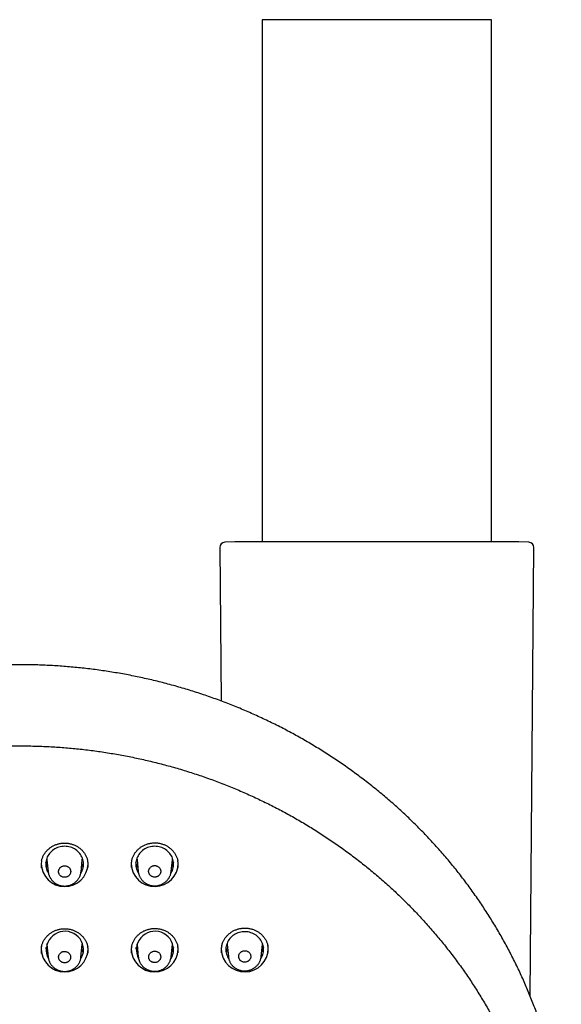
# Model space of a CAD drawing. Header units: millimetres. Extents: x 8 to 1091, y 12 to 2370.
# Tile 73 of 88: x 451 to 503, y 2276 to 2370. Entities that reach past the tile are written whole.
import ezdxf

# ---------------------------------------------------------------- set-up
doc = ezdxf.new("R2010")
doc.units = ezdxf.units.MM

msp = doc.modelspace()

# ---------------------------------------------------------------- linework, layer by layer
at = {"color": 7, "linetype": 'Continuous', "lineweight": 30}
for p, q in [((474.241, 2370.096), (474.241, 2320.265)), ((496.141, 2370.096), (474.241, 2370.096)), ((496.141, 2320.265), (496.141, 2370.096)), ((471.628, 2320.264), (470.676, 2320.23)), ((498.736, 2320.265), (471.646, 2320.265)), ((499.706, 2320.23), (498.754, 2320.264)), ((470.194, 2319.726), (470.322, 2305.079)), ((499.814, 2276.946), (500.188, 2319.726)), ((453.692, 2289.887), (453.686, 2289.947)), ((453.688, 2289.915), (453.804, 2288.789)), ((456.944, 2288.792), (457.059, 2289.915)), ((462.292, 2289.887), (462.286, 2289.947)), ((462.288, 2289.915), (462.402, 2288.807)), ((465.546, 2288.815), (465.659, 2289.915)), ((453.805, 2288.782), (453.805, 2288.789)), ((462.404, 2288.8), (462.403, 2288.807)), ((453.681, 2281.952), (453.685, 2281.867)), ((453.692, 2281.805), (453.686, 2281.866)), ((453.688, 2281.833), (453.812, 2280.628)), ((456.936, 2280.631), (457.059, 2281.833)), ((462.281, 2281.952), (462.285, 2281.867)), ((462.292, 2281.805), (462.286, 2281.866)), ((462.288, 2281.833), (462.41, 2280.645)), ((465.538, 2280.653), (465.659, 2281.833)), ((470.881, 2281.952), (470.885, 2281.867)), ((470.892, 2281.805), (470.886, 2281.866)), ((470.888, 2281.833), (471.006, 2280.683)), ((474.142, 2280.696), (474.259, 2281.833))]:
    msp.add_line(p, q, dxfattribs=at)
at = {"color": 7, "linetype": 'Continuous', "lineweight": 30, "flags": 128}
for points in [[(456.922, 2288.649), (456.94, 2288.679), (457.005, 2288.795), (457.059, 2288.916), (457.104, 2289.04), (457.138, 2289.167), (457.162, 2289.296), (457.174, 2289.427), (457.177, 2289.558), (457.168, 2289.688), (457.149, 2289.818), (457.119, 2289.946), (457.078, 2290.072), (457.027, 2290.194), (456.967, 2290.312), (456.897, 2290.425), (456.818, 2290.533), (456.73, 2290.635), (456.634, 2290.73), (456.53, 2290.818), (456.42, 2290.898), (456.303, 2290.97), (456.181, 2291.033), (456.054, 2291.087), (455.923, 2291.132), (455.788, 2291.167), (455.652, 2291.192), (455.513, 2291.207), (455.374, 2291.212), (455.234, 2291.207), (455.096, 2291.192), (454.959, 2291.167), (454.824, 2291.132), (454.693, 2291.087), (454.566, 2291.033), (454.444, 2290.97), (454.327, 2290.898), (454.217, 2290.818), (454.113, 2290.73), (454.017, 2290.635), (453.93, 2290.533), (453.85, 2290.425), (453.78, 2290.312), (453.72, 2290.194), (453.669, 2290.072), (453.629, 2289.946), (453.599, 2289.818), (453.579, 2289.688), (453.571, 2289.558), (453.573, 2289.427), (453.586, 2289.296), (453.609, 2289.167), (453.643, 2289.04), (453.688, 2288.916), (453.742, 2288.795), (453.807, 2288.679), (453.821, 2288.656)], [(465.52, 2288.646), (465.54, 2288.679), (465.605, 2288.795), (465.659, 2288.916), (465.704, 2289.04), (465.738, 2289.167), (465.762, 2289.296), (465.774, 2289.427), (465.777, 2289.558), (465.768, 2289.688), (465.749, 2289.818), (465.719, 2289.946), (465.678, 2290.072), (465.627, 2290.194), (465.567, 2290.312), (465.497, 2290.425), (465.418, 2290.533), (465.33, 2290.635), (465.234, 2290.73), (465.13, 2290.818), (465.02, 2290.898), (464.903, 2290.97), (464.781, 2291.033), (464.654, 2291.087), (464.523, 2291.132), (464.388, 2291.167), (464.252, 2291.192), (464.113, 2291.207), (463.974, 2291.212), (463.834, 2291.207), (463.696, 2291.192), (463.559, 2291.167), (463.424, 2291.132), (463.293, 2291.087), (463.166, 2291.033), (463.044, 2290.97), (462.927, 2290.898), (462.817, 2290.818), (462.713, 2290.73), (462.617, 2290.635), (462.53, 2290.533), (462.45, 2290.425), (462.38, 2290.312), (462.32, 2290.194), (462.269, 2290.072), (462.229, 2289.946), (462.199, 2289.818), (462.179, 2289.688), (462.171, 2289.558), (462.173, 2289.427), (462.186, 2289.296), (462.209, 2289.167), (462.243, 2289.04), (462.288, 2288.916), (462.342, 2288.795), (462.407, 2288.679), (462.424, 2288.651)], [(453.681, 2290.094), (453.68, 2290.067), (453.685, 2289.948)], [(457.06, 2289.926), (457.061, 2289.939), (457.067, 2290.067)], [(462.281, 2290.094), (462.28, 2290.067), (462.285, 2289.948)], [(465.66, 2289.926), (465.661, 2289.939), (465.667, 2290.067)], [(474.377, 2281.368), (474.372, 2281.499), (474.355, 2281.63), (474.328, 2281.759), (474.291, 2281.885), (474.243, 2282.009), (474.185, 2282.129), (474.118, 2282.244), (474.041, 2282.353), (473.955, 2282.457), (473.861, 2282.555), (473.759, 2282.645), (473.651, 2282.727), (473.535, 2282.802), (473.414, 2282.867), (473.288, 2282.924), (473.157, 2282.971), (473.023, 2283.009), (472.887, 2283.037), (472.748, 2283.055), (472.609, 2283.062), (472.469, 2283.06), (472.33, 2283.047), (472.192, 2283.024), (472.056, 2282.992), (471.924, 2282.949), (471.796, 2282.897), (471.672, 2282.836), (471.554, 2282.766), (471.441, 2282.687), (471.336, 2282.601), (471.238, 2282.507), (471.148, 2282.406), (471.067, 2282.299), (470.995, 2282.187), (470.932, 2282.069), (470.879, 2281.948), (470.836, 2281.822), (470.804, 2281.695), (470.782, 2281.565), (470.771, 2281.434), (470.771, 2281.302), (470.782, 2281.171), (470.804, 2281.041), (470.836, 2280.914), (470.879, 2280.788), (470.932, 2280.667), (470.995, 2280.549), (471.046, 2280.468)], [(457.06, 2281.845), (457.061, 2281.858), (457.066, 2281.952)], [(465.66, 2281.845), (465.661, 2281.858), (465.666, 2281.952)], [(474.26, 2281.845), (474.261, 2281.858), (474.266, 2281.952)]]:
    msp.add_lwpolyline(points, dxfattribs=at)
at = {"color": 7, "linetype": 'Continuous', "lineweight": 30}
for centre, radius, start, end in [((470.694, 2319.731), 0.5, 92.04541, 180.5), ((471.646, 2319.765), 0.5, 90, 92.04541), ((498.736, 2319.765), 0.5, 87.95459, 90), ((499.688, 2319.731), 0.5, 359.5, 87.95459), ((455.374, 2289.626), 2.248, 181.92718, 357.25135), ((463.972, 2289.622), 2.246, 181.82706, 359.91658), ((455.399, 2281.33), 1.779, 1.21756, 208.18392), ((463.999, 2281.331), 1.778, 1.20504, 208.46952), ((455.374, 2281.476), 2.248, 181.9192, 357.2516), ((455.556, 2281.372), 1.622, 327.01784, 359.85602), ((463.974, 2281.476), 2.248, 181.91222, 357.25183), ((464.155, 2281.372), 1.622, 326.83017, 359.85477), ((472.572, 2281.472), 2.246, 181.79018, 359.91776), ((472.754, 2281.372), 1.623, 325.97643, 359.84903)]:
    msp.add_arc(centre, radius, start, end, dxfattribs=at)
for points, knots in [([(502.802, 2265.779), (502.797, 2265.816), (502.762, 2266.075), (502.69, 2266.553), (502.583, 2267.214), (502.466, 2267.873), (502.34, 2268.531), (502.204, 2269.187), (502.058, 2269.841), (501.904, 2270.493), (501.739, 2271.143), (501.566, 2271.791), (501.383, 2272.437), (501.19, 2273.08), (500.989, 2273.721), (500.778, 2274.359), (500.558, 2274.994), (500.328, 2275.627), (500.09, 2276.256), (499.842, 2276.883), (499.586, 2277.506), (499.32, 2278.126), (499.046, 2278.742), (498.762, 2279.355), (498.47, 2279.964), (498.169, 2280.569), (497.859, 2281.171), (497.541, 2281.768), (497.214, 2282.361), (496.878, 2282.95), (496.534, 2283.535), (496.181, 2284.115), (495.82, 2284.691), (495.451, 2285.262), (495.074, 2285.828), (494.688, 2286.389), (494.294, 2286.945), (493.893, 2287.497), (493.483, 2288.043), (493.065, 2288.583), (492.64, 2289.119), (492.207, 2289.649), (491.766, 2290.173), (491.318, 2290.691), (490.862, 2291.204), (490.399, 2291.711), (489.929, 2292.212), (489.451, 2292.707), (488.967, 2293.195), (488.475, 2293.678), (487.976, 2294.154), (487.471, 2294.624), (486.958, 2295.087), (486.439, 2295.543), (485.914, 2295.993), (485.382, 2296.436), (484.844, 2296.872), (484.299, 2297.301), (483.748, 2297.724), (483.191, 2298.139), (482.628, 2298.547), (482.06, 2298.947), (481.485, 2299.341), (480.905, 2299.727), (480.32, 2300.105), (479.729, 2300.476), (479.132, 2300.84), (478.531, 2301.196), (477.924, 2301.543), (477.313, 2301.884), (476.696, 2302.216), (476.075, 2302.54), (475.449, 2302.857), (474.818, 2303.165), (474.184, 2303.465), (473.544, 2303.757), (472.901, 2304.041), (472.254, 2304.317), (471.603, 2304.584), (470.948, 2304.843), (470.289, 2305.093), (469.626, 2305.335), (468.961, 2305.569), (468.292, 2305.794), (467.619, 2306.01), (466.944, 2306.218), (466.266, 2306.417), (465.584, 2306.607), (464.901, 2306.789), (464.214, 2306.962), (463.525, 2307.126), (462.834, 2307.281), (462.141, 2307.427), (461.445, 2307.564), (460.748, 2307.693), (460.049, 2307.812), (459.348, 2307.923), (458.646, 2308.024), (457.942, 2308.117), (457.237, 2308.2), (456.531, 2308.275), (455.824, 2308.34), (455.116, 2308.397), (454.407, 2308.444), (453.698, 2308.482), (452.988, 2308.511), (452.278, 2308.531), (451.567, 2308.542), (450.857, 2308.544), (450.146, 2308.536), (449.436, 2308.52), (448.726, 2308.494), (448.016, 2308.46), (447.307, 2308.416), (446.599, 2308.363), (445.891, 2308.301), (445.185, 2308.23), (444.479, 2308.15), (443.775, 2308.061), (443.072, 2307.963), (442.371, 2307.856), (441.671, 2307.74), (440.973, 2307.615), (440.277, 2307.481), (439.582, 2307.339), (438.89, 2307.187), (438.201, 2307.026), (437.513, 2306.857), (436.828, 2306.679), (436.146, 2306.492), (435.467, 2306.296), (434.79, 2306.092), (434.117, 2305.879), (433.446, 2305.657), (432.779, 2305.427), (432.115, 2305.188), (431.455, 2304.941), (430.799, 2304.686), (430.146, 2304.422), (429.497, 2304.149), (428.852, 2303.869), (428.211, 2303.58), (427.575, 2303.283), (426.943, 2302.977), (426.315, 2302.664), (425.692, 2302.343), (425.073, 2302.014), (424.46, 2301.676), (423.851, 2301.331), (423.248, 2300.979), (422.649, 2300.618), (422.056, 2300.25), (421.468, 2299.874), (420.886, 2299.491), (420.309, 2299.101), (419.738, 2298.703), (419.173, 2298.298), (418.614, 2297.885), (418.061, 2297.466), (417.514, 2297.039), (416.973, 2296.606), (416.439, 2296.165), (415.91, 2295.718), (415.389, 2295.264), (414.874, 2294.803), (414.366, 2294.336), (413.864, 2293.863), (413.37, 2293.383), (412.882, 2292.896), (412.402, 2292.404), (411.929, 2291.905), (411.463, 2291.401), (411.004, 2290.89), (410.553, 2290.374), (410.109, 2289.852), (409.673, 2289.324), (409.245, 2288.791), (408.824, 2288.252), (408.412, 2287.708), (408.007, 2287.159), (407.61, 2286.604), (407.221, 2286.045), (406.841, 2285.48), (406.468, 2284.911), (406.104, 2284.337), (405.748, 2283.759), (405.401, 2283.176), (405.062, 2282.588), (404.731, 2281.997), (404.41, 2281.401), (404.096, 2280.801), (403.792, 2280.197), (403.496, 2279.589), (403.21, 2278.978), (402.932, 2278.363), (402.663, 2277.744), (402.402, 2277.122), (402.151, 2276.497), (401.91, 2275.869), (401.677, 2275.237), (401.453, 2274.603), (401.239, 2273.966), (401.033, 2273.326), (400.837, 2272.684), (400.651, 2272.039), (400.473, 2271.392), (400.306, 2270.743), (400.147, 2270.091), (399.998, 2269.438), (399.858, 2268.782), (399.728, 2268.125), (399.608, 2267.467), (399.497, 2266.807), (399.415, 2266.28), (399.373, 2265.974), (399.361, 2265.888)], [0, 0, 0, 0, 0.000802, 0.005524, 0.010246, 0.014968, 0.019691, 0.024413, 0.029135, 0.033858, 0.03858, 0.043303, 0.048025, 0.052748, 0.057471, 0.062193, 0.066916, 0.071639, 0.076362, 0.081086, 0.085809, 0.090532, 0.095256, 0.099979, 0.104703, 0.109427, 0.114151, 0.118875, 0.123599, 0.128323, 0.133047, 0.137772, 0.142496, 0.147221, 0.151946, 0.156671, 0.161396, 0.166121, 0.170846, 0.175572, 0.180297, 0.185023, 0.189749, 0.194474, 0.1992, 0.203926, 0.208653, 0.213379, 0.218105, 0.222832, 0.227559, 0.232285, 0.237012, 0.241739, 0.246466, 0.251193, 0.255921, 0.260648, 0.265376, 0.270103, 0.274831, 0.279559, 0.284286, 0.289014, 0.293742, 0.298471, 0.303199, 0.307927, 0.312655, 0.317384, 0.322112, 0.326841, 0.33157, 0.336298, 0.341027, 0.345756, 0.350485, 0.355214, 0.359943, 0.364672, 0.369402, 0.374131, 0.37886, 0.383589, 0.388319, 0.393048, 0.397778, 0.402507, 0.407237, 0.411967, 0.416696, 0.421426, 0.426156, 0.430885, 0.435615, 0.440345, 0.445075, 0.449805, 0.454535, 0.459265, 0.463995, 0.468725, 0.473455, 0.478185, 0.482915, 0.487645, 0.492375, 0.497105, 0.501835, 0.506565, 0.511295, 0.516025, 0.520755, 0.525485, 0.530215, 0.534945, 0.539675, 0.544405, 0.549135, 0.553865, 0.558595, 0.563325, 0.568055, 0.572785, 0.577514, 0.582244, 0.586974, 0.591704, 0.596434, 0.601163, 0.605893, 0.610623, 0.615352, 0.620082, 0.624811, 0.629541, 0.63427, 0.639, 0.643729, 0.648458, 0.653187, 0.657917, 0.662646, 0.667375, 0.672104, 0.676833, 0.681561, 0.68629, 0.691019, 0.695747, 0.700476, 0.705204, 0.709933, 0.714661, 0.719389, 0.724117, 0.728845, 0.733573, 0.738301, 0.743029, 0.747757, 0.752484, 0.757212, 0.761939, 0.766666, 0.771394, 0.776121, 0.780848, 0.785574, 0.790301, 0.795028, 0.799754, 0.804481, 0.809207, 0.813933, 0.818659, 0.823385, 0.828111, 0.832837, 0.837562, 0.842288, 0.847013, 0.851738, 0.856463, 0.861188, 0.865913, 0.870638, 0.875363, 0.880087, 0.884811, 0.889536, 0.89426, 0.898984, 0.903708, 0.908432, 0.913156, 0.917879, 0.922603, 0.927326, 0.932049, 0.936773, 0.941496, 0.946219, 0.950942, 0.955665, 0.960387, 0.96511, 0.969833, 0.974555, 0.979278, 0.984, 0.988723, 0.993445, 0.998167, 1, 1, 1, 1]), ([(401.119, 2261.696), (401.128, 2261.747), (401.179, 2262.013), (401.28, 2262.494), (401.422, 2263.138), (401.575, 2263.781), (401.737, 2264.422), (401.908, 2265.06), (402.088, 2265.696), (402.278, 2266.33), (402.478, 2266.961), (402.686, 2267.59), (402.904, 2268.216), (403.13, 2268.839), (403.366, 2269.459), (403.611, 2270.075), (403.866, 2270.689), (404.129, 2271.299), (404.401, 2271.906), (404.682, 2272.509), (404.971, 2273.109), (405.27, 2273.704), (405.577, 2274.296), (405.893, 2274.884), (406.217, 2275.467), (406.55, 2276.047), (406.892, 2276.622), (407.242, 2277.192), (407.6, 2277.758), (407.966, 2278.319), (408.341, 2278.875), (408.724, 2279.427), (409.115, 2279.973), (409.514, 2280.514), (409.921, 2281.051), (410.335, 2281.581), (410.758, 2282.107), (411.188, 2282.626), (411.626, 2283.141), (412.071, 2283.649), (412.523, 2284.152), (412.983, 2284.648), (413.451, 2285.139), (413.925, 2285.624), (414.406, 2286.102), (414.895, 2286.574), (415.39, 2287.04), (415.892, 2287.499), (416.401, 2287.952), (416.916, 2288.398), (417.438, 2288.838), (417.966, 2289.27), (418.501, 2289.696), (419.042, 2290.114), (419.589, 2290.526), (420.142, 2290.931), (420.7, 2291.328), (421.265, 2291.718), (421.835, 2292.101), (422.411, 2292.476), (422.992, 2292.844), (423.579, 2293.204), (424.171, 2293.556), (424.768, 2293.901), (425.369, 2294.238), (425.976, 2294.568), (426.588, 2294.889), (427.204, 2295.202), (427.825, 2295.508), (428.45, 2295.805), (429.08, 2296.094), (429.714, 2296.375), (430.351, 2296.648), (430.993, 2296.912), (431.639, 2297.168), (432.288, 2297.416), (432.941, 2297.655), (433.597, 2297.886), (434.257, 2298.108), (434.92, 2298.322), (435.585, 2298.527), (436.254, 2298.724), (436.926, 2298.911), (437.6, 2299.09), (438.277, 2299.261), (438.957, 2299.422), (439.638, 2299.575), (440.322, 2299.719), (441.008, 2299.853), (441.696, 2299.979), (442.385, 2300.097), (443.077, 2300.205), (443.769, 2300.304), (444.464, 2300.394), (445.159, 2300.475), (445.856, 2300.547), (446.553, 2300.61), (447.251, 2300.665), (447.951, 2300.71), (448.65, 2300.746), (449.351, 2300.772), (450.051, 2300.79), (450.752, 2300.799), (451.452, 2300.799), (452.153, 2300.789), (452.854, 2300.771), (453.554, 2300.743), (454.253, 2300.706), (454.953, 2300.66), (455.651, 2300.606), (456.348, 2300.542), (457.045, 2300.469), (457.74, 2300.387), (458.434, 2300.296), (459.127, 2300.196), (459.818, 2300.087), (460.507, 2299.97), (461.195, 2299.843), (461.881, 2299.707), (462.564, 2299.563), (463.246, 2299.409), (463.925, 2299.247), (464.602, 2299.076), (465.276, 2298.896), (465.947, 2298.708), (466.616, 2298.511), (467.282, 2298.305), (467.944, 2298.091), (468.604, 2297.868), (469.26, 2297.636), (469.912, 2297.396), (470.561, 2297.148), (471.206, 2296.891), (471.848, 2296.626), (472.485, 2296.353), (473.119, 2296.071), (473.748, 2295.781), (474.373, 2295.483), (474.993, 2295.177), (475.609, 2294.863), (476.22, 2294.541), (476.827, 2294.211), (477.428, 2293.874), (478.025, 2293.528), (478.616, 2293.175), (479.202, 2292.814), (479.783, 2292.446), (480.358, 2292.07), (480.928, 2291.687), (481.492, 2291.296), (482.051, 2290.898), (482.603, 2290.493), (483.149, 2290.081), (483.69, 2289.662), (484.224, 2289.235), (484.752, 2288.802), (485.273, 2288.362), (485.788, 2287.916), (486.296, 2287.462), (486.797, 2287.003), (487.292, 2286.536), (487.78, 2286.064), (488.261, 2285.585), (488.735, 2285.1), (489.201, 2284.609), (489.661, 2284.111), (490.113, 2283.608), (490.557, 2283.099), (490.994, 2282.585), (491.424, 2282.064), (491.846, 2281.539), (492.26, 2281.008), (492.666, 2280.471), (493.064, 2279.929), (493.454, 2279.383), (493.836, 2278.831), (494.211, 2278.274), (494.576, 2277.712), (494.934, 2277.146), (495.283, 2276.575), (495.624, 2276), (495.956, 2275.421), (496.28, 2274.837), (496.595, 2274.249), (496.902, 2273.657), (497.2, 2273.061), (497.489, 2272.461), (497.769, 2271.857), (498.04, 2271.25), (498.302, 2270.64), (498.556, 2270.026), (498.8, 2269.409), (499.035, 2268.789), (499.261, 2268.166), (499.478, 2267.54), (499.686, 2266.911), (499.884, 2266.279), (500.074, 2265.645), (500.253, 2265.009), (500.424, 2264.37), (500.585, 2263.73), (500.736, 2263.087), (500.857, 2262.546), (500.923, 2262.22), (500.946, 2262.109)], [0, 0, 0, 0, 0.001161, 0.006144, 0.011126, 0.016108, 0.021091, 0.026073, 0.031056, 0.036038, 0.04102, 0.046002, 0.050985, 0.055967, 0.060949, 0.065931, 0.070913, 0.075896, 0.080878, 0.08586, 0.090842, 0.095824, 0.100806, 0.105788, 0.11077, 0.115752, 0.120734, 0.125716, 0.130698, 0.13568, 0.140661, 0.145643, 0.150625, 0.155607, 0.160588, 0.16557, 0.170552, 0.175533, 0.180515, 0.185497, 0.190478, 0.19546, 0.200441, 0.205423, 0.210404, 0.215386, 0.220367, 0.225349, 0.23033, 0.235311, 0.240293, 0.245274, 0.250255, 0.255236, 0.260218, 0.265199, 0.27018, 0.275161, 0.280142, 0.285124, 0.290105, 0.295086, 0.300067, 0.305048, 0.310029, 0.31501, 0.319991, 0.324972, 0.329953, 0.334934, 0.339915, 0.344896, 0.349877, 0.354857, 0.359838, 0.364819, 0.3698, 0.374781, 0.379762, 0.384743, 0.389723, 0.394704, 0.399685, 0.404666, 0.409647, 0.414627, 0.419608, 0.424589, 0.42957, 0.43455, 0.439531, 0.444512, 0.449493, 0.454473, 0.459454, 0.464435, 0.469415, 0.474396, 0.479377, 0.484358, 0.489338, 0.494319, 0.4993, 0.50428, 0.509261, 0.514242, 0.519222, 0.524203, 0.529184, 0.534164, 0.539145, 0.544126, 0.549107, 0.554087, 0.559068, 0.564049, 0.569029, 0.57401, 0.578991, 0.583972, 0.588952, 0.593933, 0.598914, 0.603895, 0.608875, 0.613856, 0.618837, 0.623818, 0.628799, 0.633779, 0.63876, 0.643741, 0.648722, 0.653703, 0.658684, 0.663664, 0.668645, 0.673626, 0.678607, 0.683588, 0.688569, 0.69355, 0.698531, 0.703512, 0.708493, 0.713474, 0.718455, 0.723436, 0.728417, 0.733398, 0.738379, 0.743361, 0.748342, 0.753323, 0.758304, 0.763285, 0.768267, 0.773248, 0.778229, 0.78321, 0.788192, 0.793173, 0.798155, 0.803136, 0.808117, 0.813099, 0.81808, 0.823062, 0.828043, 0.833025, 0.838007, 0.842988, 0.84797, 0.852951, 0.857933, 0.862915, 0.867897, 0.872878, 0.87786, 0.882842, 0.887824, 0.892806, 0.897788, 0.90277, 0.907752, 0.912734, 0.917716, 0.922698, 0.92768, 0.932662, 0.937644, 0.942626, 0.947608, 0.95259, 0.957573, 0.962555, 0.967537, 0.972519, 0.977502, 0.982484, 0.987466, 0.992448, 0.997431, 1, 1, 1, 1]), ([(453.169, 2289.814), (453.176, 2289.845), (453.192, 2289.923), (453.229, 2290.043), (453.278, 2290.175), (453.336, 2290.302), (453.402, 2290.424), (453.477, 2290.542), (453.56, 2290.655), (453.651, 2290.764), (453.751, 2290.868), (453.857, 2290.966), (453.971, 2291.058), (454.091, 2291.142), (454.215, 2291.219), (454.345, 2291.288), (454.478, 2291.348), (454.615, 2291.399), (454.753, 2291.442), (454.894, 2291.475), (455.038, 2291.5), (455.183, 2291.516), (455.33, 2291.523), (455.478, 2291.521), (455.626, 2291.51), (455.773, 2291.49), (455.918, 2291.462), (456.061, 2291.424), (456.2, 2291.377), (456.334, 2291.323), (456.464, 2291.26), (456.589, 2291.189), (456.709, 2291.111), (456.824, 2291.025), (456.934, 2290.932), (457.037, 2290.832), (457.133, 2290.725), (457.222, 2290.612), (457.304, 2290.495), (457.376, 2290.373), (457.44, 2290.247), (457.495, 2290.118), (457.539, 2289.986), (457.567, 2289.886), (457.578, 2289.829), (457.58, 2289.817)], [0, 0, 0, 0, 0.016422, 0.040594, 0.064564, 0.088283, 0.111747, 0.135137, 0.158779, 0.182608, 0.20659, 0.230684, 0.25484, 0.279004, 0.303115, 0.327129, 0.35101, 0.374732, 0.398278, 0.421673, 0.445223, 0.46891, 0.492719, 0.516623, 0.540592, 0.564591, 0.588572, 0.612499, 0.636344, 0.660083, 0.683697, 0.707183, 0.730769, 0.754512, 0.77839, 0.802376, 0.826436, 0.850535, 0.874627, 0.898676, 0.922656, 0.946547, 0.970318, 0.993869, 1, 1, 1, 1]), ([(461.77, 2289.83), (461.777, 2289.861), (461.793, 2289.938), (461.83, 2290.058), (461.879, 2290.19), (461.937, 2290.317), (462.003, 2290.439), (462.077, 2290.557), (462.16, 2290.671), (462.252, 2290.78), (462.351, 2290.884), (462.458, 2290.982), (462.571, 2291.074), (462.691, 2291.159), (462.816, 2291.236), (462.945, 2291.305), (463.078, 2291.366), (463.215, 2291.418), (463.353, 2291.46), (463.495, 2291.494), (463.638, 2291.519), (463.783, 2291.536), (463.931, 2291.543), (464.078, 2291.542), (464.226, 2291.531), (464.373, 2291.512), (464.518, 2291.483), (464.66, 2291.446), (464.799, 2291.4), (464.934, 2291.345), (465.064, 2291.283), (465.189, 2291.212), (465.309, 2291.134), (465.424, 2291.049), (465.533, 2290.956), (465.636, 2290.856), (465.733, 2290.749), (465.822, 2290.637), (465.903, 2290.52), (465.975, 2290.398), (466.039, 2290.272), (466.094, 2290.143), (466.138, 2290.012), (466.166, 2289.912), (466.177, 2289.855), (466.179, 2289.844)], [0, 0, 0, 0, 0.0162894, 0.0404678, 0.0644439, 0.0881683, 0.1116392, 0.1350354, 0.1586865, 0.1825244, 0.2065152, 0.2306164, 0.2547806, 0.2789525, 0.3030712, 0.3270928, 0.3509818, 0.3747131, 0.3982676, 0.4216727, 0.4452333, 0.4689313, 0.4927496, 0.5166631, 0.5406404, 0.5646465, 0.5886338, 0.612567, 0.6364171, 0.6601626, 0.6837815, 0.7072727, 0.7308663, 0.754617, 0.7785036, 0.8024979, 0.8265664, 0.850673, 0.8747726, 0.8988288, 0.9228144, 0.9467105, 0.9704855, 0.9940428, 1, 1, 1, 1]), ([(461.769, 2289.833), (461.757, 2289.767), (461.728, 2289.623), (461.716, 2289.403), (461.729, 2289.252), (461.735, 2289.18)], [0, 0, 0, 0, 0.304699, 0.67158, 1, 1, 1, 1]), ([(466.212, 2289.205), (466.218, 2289.274), (466.23, 2289.423), (466.219, 2289.639), (466.19, 2289.783), (466.178, 2289.847)], [0, 0, 0, 0, 0.321687, 0.694384, 1, 1, 1, 1]), ([(453.169, 2289.818), (453.156, 2289.752), (453.127, 2289.607), (453.115, 2289.388), (453.128, 2289.236), (453.134, 2289.165)], [0, 0, 0, 0, 0.3051055, 0.6719585, 1, 1, 1, 1]), ([(453.761, 2289.201), (453.751, 2289.218), (453.72, 2289.27), (453.677, 2289.363), (453.632, 2289.478), (453.599, 2289.582), (453.586, 2289.648), (453.58, 2289.673)], [0, 0, 0, 0, 0.1136885, 0.3569835, 0.6007506, 0.8449677, 1, 1, 1, 1]), ([(455.825, 2289.146), (455.803, 2289.169), (455.76, 2289.215), (455.681, 2289.27), (455.594, 2289.313), (455.501, 2289.341), (455.404, 2289.353), (455.306, 2289.35), (455.211, 2289.331), (455.119, 2289.298), (455.035, 2289.25), (454.961, 2289.19), (454.898, 2289.118), (454.849, 2289.038), (454.815, 2288.951), (454.796, 2288.86), (454.794, 2288.767), (454.809, 2288.675), (454.839, 2288.586), (454.885, 2288.504), (454.944, 2288.43), (455.016, 2288.367), (455.098, 2288.316), (455.188, 2288.279), (455.283, 2288.257), (455.38, 2288.25), (455.477, 2288.259), (455.572, 2288.284), (455.66, 2288.323), (455.741, 2288.375), (455.811, 2288.44), (455.869, 2288.515), (455.913, 2288.598), (455.941, 2288.687), (455.954, 2288.78), (455.95, 2288.873), (455.929, 2288.963), (455.891, 2289.057), (455.848, 2289.114), (455.825, 2289.146)], [0, 0, 0, 0, 0.026838, 0.053677, 0.080515, 0.107354, 0.134186, 0.161017, 0.187845, 0.214674, 0.241507, 0.268341, 0.295186, 0.322031, 0.348889, 0.375746, 0.402612, 0.429477, 0.456343, 0.483209, 0.510067, 0.536925, 0.563771, 0.590616, 0.61745, 0.644284, 0.671112, 0.697941, 0.724772, 0.751603, 0.778444, 0.805285, 0.832139, 0.858993, 0.885857, 0.912721, 0.939587, 0.966454, 1, 1, 1, 1]), ([(457.169, 2289.681), (457.162, 2289.65), (457.147, 2289.579), (457.112, 2289.469), (457.066, 2289.354), (457.024, 2289.264), (456.994, 2289.215), (456.986, 2289.201)], [0, 0, 0, 0, 0.185562, 0.426871, 0.667877, 0.908515, 1, 1, 1, 1]), ([(457.613, 2289.178), (457.619, 2289.247), (457.632, 2289.396), (457.62, 2289.612), (457.592, 2289.756), (457.579, 2289.82)], [0, 0, 0, 0, 0.322504, 0.695273, 1, 1, 1, 1]), ([(462.361, 2289.201), (462.351, 2289.218), (462.32, 2289.27), (462.277, 2289.363), (462.232, 2289.478), (462.199, 2289.582), (462.186, 2289.648), (462.18, 2289.673)], [0, 0, 0, 0, 0.113688, 0.356983, 0.60075, 0.844968, 1, 1, 1, 1]), ([(464.425, 2289.169), (464.403, 2289.192), (464.36, 2289.238), (464.281, 2289.293), (464.193, 2289.335), (464.1, 2289.362), (464.003, 2289.374), (463.905, 2289.371), (463.809, 2289.352), (463.718, 2289.318), (463.634, 2289.27), (463.559, 2289.209), (463.497, 2289.137), (463.448, 2289.056), (463.414, 2288.969), (463.395, 2288.877), (463.393, 2288.784), (463.408, 2288.692), (463.439, 2288.604), (463.485, 2288.521), (463.545, 2288.448), (463.616, 2288.385), (463.699, 2288.334), (463.789, 2288.298), (463.884, 2288.276), (463.981, 2288.27), (464.079, 2288.279), (464.173, 2288.304), (464.262, 2288.344), (464.343, 2288.397), (464.413, 2288.462), (464.471, 2288.537), (464.514, 2288.621), (464.543, 2288.71), (464.555, 2288.803), (464.551, 2288.896), (464.529, 2288.986), (464.491, 2289.081), (464.448, 2289.137), (464.425, 2289.169)], [0, 0, 0, 0, 0.026831, 0.053662, 0.080493, 0.107324, 0.134151, 0.160978, 0.187807, 0.214636, 0.241475, 0.268315, 0.295169, 0.322023, 0.348888, 0.375753, 0.402622, 0.42949, 0.456353, 0.483216, 0.510067, 0.536917, 0.563754, 0.590591, 0.617419, 0.644246, 0.671074, 0.697901, 0.724737, 0.751573, 0.778422, 0.805271, 0.832134, 0.858996, 0.885864, 0.912733, 0.939599, 0.966464, 1, 1, 1, 1]), ([(465.769, 2289.681), (465.762, 2289.65), (465.747, 2289.579), (465.712, 2289.469), (465.666, 2289.354), (465.624, 2289.264), (465.594, 2289.215), (465.586, 2289.201)], [0, 0, 0, 0, 0.185562, 0.426871, 0.667876, 0.908515, 1, 1, 1, 1]), ([(453.805, 2288.782), (453.81, 2288.745), (453.819, 2288.67), (453.845, 2288.558), (453.88, 2288.446), (453.924, 2288.336), (453.977, 2288.23), (454.039, 2288.127), (454.11, 2288.028), (454.188, 2287.935), (454.274, 2287.848), (454.367, 2287.768), (454.448, 2287.707), (454.5, 2287.674), (454.517, 2287.664)], [0, 0, 0, 0, 0.080595, 0.166968, 0.252437, 0.338934, 0.426146, 0.513972, 0.602269, 0.690871, 0.779566, 0.868178, 0.956585, 1, 1, 1, 1]), ([(454.517, 2287.664), (454.538, 2287.651), (454.593, 2287.618), (454.687, 2287.57), (454.799, 2287.523), (454.915, 2287.485), (455.035, 2287.455), (455.158, 2287.434), (455.282, 2287.422), (455.407, 2287.42), (455.532, 2287.427), (455.655, 2287.444), (455.775, 2287.47), (455.892, 2287.504), (456.006, 2287.548), (456.117, 2287.6), (456.225, 2287.661), (456.327, 2287.73), (456.425, 2287.807), (456.515, 2287.891), (456.598, 2287.981), (456.673, 2288.076), (456.739, 2288.176), (456.796, 2288.28), (456.844, 2288.388), (456.885, 2288.501), (456.915, 2288.617), (456.935, 2288.715), (456.94, 2288.776), (456.942, 2288.796)], [0, 0, 0, 0, 0.022887, 0.060588, 0.098473, 0.136651, 0.175084, 0.213713, 0.252468, 0.291243, 0.329957, 0.368539, 0.406934, 0.444661, 0.482575, 0.52087, 0.55947, 0.59828, 0.63717, 0.675993, 0.714631, 0.752985, 0.790691, 0.828053, 0.865802, 0.903805, 0.942012, 0.980357, 1, 1, 1, 1]), ([(462.403, 2288.799), (462.408, 2288.763), (462.417, 2288.688), (462.443, 2288.577), (462.478, 2288.464), (462.522, 2288.355), (462.575, 2288.248), (462.637, 2288.145), (462.707, 2288.047), (462.786, 2287.953), (462.871, 2287.866), (462.964, 2287.786), (463.047, 2287.724), (463.1, 2287.691), (463.119, 2287.679)], [0, 0, 0, 0, 0.0796193, 0.1657463, 0.2508717, 0.3369988, 0.4238371, 0.5112888, 0.5992144, 0.6874493, 0.7757857, 0.8640456, 0.9521051, 1, 1, 1, 1]), ([(463.119, 2287.679), (463.14, 2287.666), (463.196, 2287.633), (463.29, 2287.586), (463.402, 2287.54), (463.519, 2287.502), (463.639, 2287.472), (463.761, 2287.452), (463.886, 2287.44), (464.011, 2287.438), (464.135, 2287.446), (464.258, 2287.463), (464.379, 2287.489), (464.496, 2287.525), (464.61, 2287.569), (464.721, 2287.621), (464.828, 2287.683), (464.931, 2287.752), (465.028, 2287.829), (465.119, 2287.913), (465.202, 2288.004), (465.276, 2288.099), (465.342, 2288.199), (465.399, 2288.304), (465.447, 2288.412), (465.488, 2288.525), (465.518, 2288.641), (465.537, 2288.739), (465.543, 2288.799), (465.545, 2288.819)], [0, 0, 0, 0, 0.0228971, 0.0606074, 0.0985007, 0.1366887, 0.1751323, 0.2137742, 0.2525432, 0.2913355, 0.3300686, 0.3686722, 0.4070912, 0.444846, 0.4827844, 0.5211047, 0.5597331, 0.5985733, 0.6374968, 0.6763545, 0.7150296, 0.7534221, 0.7911755, 0.828571, 0.8663518, 0.9043862, 0.942624, 0.9809989, 1, 1, 1, 1]), ([(453.168, 2281.647), (453.175, 2281.676), (453.191, 2281.752), (453.227, 2281.871), (453.275, 2282.003), (453.333, 2282.13), (453.399, 2282.251), (453.473, 2282.369), (453.556, 2282.482), (453.647, 2282.591), (453.746, 2282.695), (453.853, 2282.793), (453.966, 2282.885), (454.085, 2282.969), (454.21, 2283.046), (454.339, 2283.115), (454.472, 2283.176), (454.609, 2283.227), (454.747, 2283.27), (454.888, 2283.304), (455.032, 2283.329), (455.177, 2283.345), (455.324, 2283.353), (455.472, 2283.351), (455.62, 2283.34), (455.767, 2283.321), (455.912, 2283.292), (456.055, 2283.255), (456.194, 2283.209), (456.329, 2283.155), (456.459, 2283.093), (456.585, 2283.023), (456.705, 2282.945), (456.82, 2282.859), (456.93, 2282.767), (457.033, 2282.667), (457.13, 2282.561), (457.219, 2282.449), (457.301, 2282.332), (457.374, 2282.21), (457.438, 2282.085), (457.493, 2281.956), (457.538, 2281.825), (457.567, 2281.723), (457.578, 2281.664), (457.581, 2281.65)], [0, 0, 0, 0, 0.015709, 0.039869, 0.063827, 0.087534, 0.110987, 0.134362, 0.15799, 0.181805, 0.205772, 0.22985, 0.253992, 0.278143, 0.30224, 0.326242, 0.35011, 0.373822, 0.397357, 0.420739, 0.444277, 0.467951, 0.491747, 0.515638, 0.539593, 0.563579, 0.587546, 0.611461, 0.635294, 0.659022, 0.682625, 0.706099, 0.729671, 0.753399, 0.777263, 0.801234, 0.825279, 0.849362, 0.87344, 0.897475, 0.921441, 0.945319, 0.969079, 0.992618, 1, 1, 1, 1]), ([(461.769, 2281.662), (461.776, 2281.692), (461.791, 2281.768), (461.828, 2281.886), (461.876, 2282.018), (461.934, 2282.145), (462, 2282.267), (462.074, 2282.385), (462.157, 2282.498), (462.248, 2282.607), (462.347, 2282.711), (462.453, 2282.809), (462.567, 2282.901), (462.686, 2282.986), (462.811, 2283.064), (462.94, 2283.133), (463.073, 2283.193), (463.209, 2283.245), (463.348, 2283.288), (463.489, 2283.322), (463.632, 2283.348), (463.778, 2283.365), (463.925, 2283.372), (464.073, 2283.371), (464.221, 2283.361), (464.367, 2283.342), (464.513, 2283.314), (464.655, 2283.277), (464.794, 2283.231), (464.929, 2283.177), (465.059, 2283.115), (465.185, 2283.046), (465.305, 2282.968), (465.42, 2282.883), (465.53, 2282.79), (465.633, 2282.691), (465.73, 2282.585), (465.819, 2282.473), (465.9, 2282.357), (465.973, 2282.235), (466.037, 2282.11), (466.092, 2281.981), (466.137, 2281.85), (466.166, 2281.749), (466.177, 2281.69), (466.18, 2281.677)], [0, 0, 0, 0, 0.015638, 0.039805, 0.063769, 0.087481, 0.110939, 0.134321, 0.157957, 0.18178, 0.205755, 0.229841, 0.25399, 0.278148, 0.302253, 0.326261, 0.350138, 0.373857, 0.3974, 0.420793, 0.444341, 0.468026, 0.491831, 0.515732, 0.539696, 0.563689, 0.587665, 0.611586, 0.635425, 0.65916, 0.682769, 0.70625, 0.729831, 0.753569, 0.777442, 0.801423, 0.825478, 0.849571, 0.873657, 0.8977, 0.921674, 0.945559, 0.969324, 0.992869, 1, 1, 1, 1]), ([(470.371, 2281.699), (470.377, 2281.728), (470.393, 2281.804), (470.429, 2281.922), (470.478, 2282.054), (470.535, 2282.181), (470.601, 2282.303), (470.676, 2282.421), (470.758, 2282.534), (470.849, 2282.644), (470.949, 2282.748), (471.055, 2282.847), (471.168, 2282.939), (471.288, 2283.024), (471.412, 2283.101), (471.541, 2283.171), (471.675, 2283.232), (471.811, 2283.284), (471.949, 2283.327), (472.09, 2283.362), (472.234, 2283.387), (472.379, 2283.404), (472.526, 2283.413), (472.674, 2283.412), (472.822, 2283.402), (472.968, 2283.383), (473.113, 2283.355), (473.256, 2283.318), (473.395, 2283.273), (473.53, 2283.219), (473.66, 2283.158), (473.785, 2283.088), (473.905, 2283.011), (474.02, 2282.926), (474.129, 2282.834), (474.233, 2282.735), (474.329, 2282.629), (474.418, 2282.517), (474.499, 2282.401), (474.572, 2282.28), (474.636, 2282.154), (474.691, 2282.026), (474.735, 2281.895), (474.764, 2281.794), (474.775, 2281.737), (474.777, 2281.724)], [0, 0, 0, 0, 0.015578, 0.039754, 0.063726, 0.087446, 0.110913, 0.134305, 0.157954, 0.18179, 0.205778, 0.229877, 0.254038, 0.278207, 0.302324, 0.326345, 0.350233, 0.373964, 0.39752, 0.420927, 0.444492, 0.468194, 0.492016, 0.515931, 0.53991, 0.563917, 0.587904, 0.611838, 0.635688, 0.659434, 0.683053, 0.706545, 0.730141, 0.753895, 0.777784, 0.80178, 0.82585, 0.849957, 0.874055, 0.89811, 0.922094, 0.945988, 0.96976, 0.993316, 1, 1, 1, 1]), ([(453.167, 2281.65), (453.155, 2281.584), (453.126, 2281.439), (453.114, 2281.22), (453.127, 2281.07), (453.134, 2280.999)], [0, 0, 0, 0, 0.309391, 0.676601, 1, 1, 1, 1]), ([(453.762, 2281.11), (453.744, 2281.142), (453.705, 2281.211), (453.657, 2281.32), (453.615, 2281.435), (453.595, 2281.512), (453.585, 2281.55)], [0, 0, 0, 0, 0.231219, 0.491255, 0.751787, 1, 1, 1, 1]), ([(457.162, 2281.554), (457.157, 2281.533), (457.143, 2281.472), (457.111, 2281.373), (457.063, 2281.258), (457.021, 2281.171), (456.992, 2281.123), (456.985, 2281.111)], [0, 0, 0, 0, 0.134086, 0.394506, 0.654592, 0.914276, 1, 1, 1, 1]), ([(457.614, 2281.013), (457.62, 2281.083), (457.632, 2281.233), (457.621, 2281.449), (457.592, 2281.59), (457.58, 2281.653)], [0, 0, 0, 0, 0.328229, 0.701703, 1, 1, 1, 1]), ([(461.768, 2281.666), (461.755, 2281.599), (461.727, 2281.454), (461.715, 2281.236), (461.728, 2281.085), (461.734, 2281.015)], [0, 0, 0, 0, 0.3084703, 0.6756486, 1, 1, 1, 1]), ([(462.362, 2281.11), (462.344, 2281.142), (462.305, 2281.211), (462.257, 2281.32), (462.215, 2281.435), (462.195, 2281.512), (462.185, 2281.55)], [0, 0, 0, 0, 0.231219, 0.491254, 0.751787, 1, 1, 1, 1]), ([(465.762, 2281.554), (465.757, 2281.533), (465.743, 2281.472), (465.711, 2281.373), (465.663, 2281.258), (465.621, 2281.171), (465.592, 2281.123), (465.585, 2281.111)], [0, 0, 0, 0, 0.134086, 0.394506, 0.654592, 0.914276, 1, 1, 1, 1]), ([(466.213, 2281.04), (466.218, 2281.11), (466.231, 2281.26), (466.219, 2281.475), (466.191, 2281.617), (466.178, 2281.68)], [0, 0, 0, 0, 0.3267685, 0.7001208, 1, 1, 1, 1]), ([(470.37, 2281.702), (470.357, 2281.636), (470.329, 2281.491), (470.317, 2281.272), (470.33, 2281.122), (470.336, 2281.052)], [0, 0, 0, 0, 0.3084808, 0.6756128, 1, 1, 1, 1]), ([(470.962, 2281.11), (470.944, 2281.142), (470.905, 2281.211), (470.857, 2281.32), (470.815, 2281.435), (470.795, 2281.512), (470.785, 2281.55)], [0, 0, 0, 0, 0.231218, 0.491254, 0.751786, 1, 1, 1, 1]), ([(474.362, 2281.554), (474.357, 2281.533), (474.343, 2281.472), (474.311, 2281.373), (474.263, 2281.258), (474.221, 2281.171), (474.192, 2281.123), (474.185, 2281.111)], [0, 0, 0, 0, 0.134086, 0.394506, 0.654591, 0.914275, 1, 1, 1, 1]), ([(474.81, 2281.088), (474.816, 2281.158), (474.829, 2281.308), (474.817, 2281.523), (474.789, 2281.664), (474.776, 2281.727)], [0, 0, 0, 0, 0.326319, 0.699656, 1, 1, 1, 1]), ([(453.813, 2280.624), (453.814, 2280.618), (453.817, 2280.573), (453.832, 2280.49), (453.859, 2280.376), (453.896, 2280.265), (453.941, 2280.157), (453.996, 2280.051), (454.06, 2279.949), (454.132, 2279.852), (454.212, 2279.761), (454.299, 2279.675), (454.393, 2279.597), (454.468, 2279.544), (454.511, 2279.516), (454.521, 2279.51)], [0, 0, 0, 0, 0.012423, 0.099852, 0.185826, 0.271491, 0.358149, 0.44551, 0.533465, 0.621866, 0.710542, 0.799273, 0.887899, 0.976303, 1, 1, 1, 1]), ([(454.521, 2279.51), (454.542, 2279.498), (454.597, 2279.464), (454.69, 2279.417), (454.802, 2279.371), (454.918, 2279.332), (455.038, 2279.303), (455.16, 2279.282), (455.284, 2279.27), (455.409, 2279.268), (455.533, 2279.275), (455.656, 2279.292), (455.776, 2279.318), (455.893, 2279.353), (456.006, 2279.396), (456.117, 2279.449), (456.224, 2279.51), (456.326, 2279.579), (456.423, 2279.656), (456.513, 2279.739), (456.596, 2279.829), (456.67, 2279.925), (456.735, 2280.024), (456.791, 2280.128), (456.839, 2280.236), (456.879, 2280.348), (456.909, 2280.464), (456.928, 2280.559), (456.932, 2280.616), (456.934, 2280.634)], [0, 0, 0, 0, 0.022964, 0.060779, 0.098779, 0.137074, 0.175626, 0.214376, 0.253252, 0.292148, 0.330982, 0.369684, 0.408191, 0.446033, 0.484082, 0.522509, 0.561239, 0.600174, 0.639181, 0.678112, 0.716849, 0.755294, 0.793043, 0.830523, 0.868387, 0.906501, 0.944813, 0.983256, 1, 1, 1, 1]), ([(455.821, 2280.981), (455.799, 2281.004), (455.756, 2281.05), (455.678, 2281.104), (455.591, 2281.146), (455.499, 2281.173), (455.402, 2281.185), (455.305, 2281.182), (455.21, 2281.163), (455.12, 2281.13), (455.037, 2281.082), (454.963, 2281.022), (454.901, 2280.952), (454.852, 2280.872), (454.818, 2280.785), (454.8, 2280.695), (454.799, 2280.603), (454.813, 2280.512), (454.844, 2280.425), (454.889, 2280.343), (454.948, 2280.27), (455.02, 2280.208), (455.101, 2280.158), (455.19, 2280.121), (455.285, 2280.1), (455.382, 2280.093), (455.478, 2280.103), (455.572, 2280.127), (455.66, 2280.166), (455.74, 2280.218), (455.809, 2280.283), (455.867, 2280.357), (455.91, 2280.439), (455.938, 2280.528), (455.95, 2280.619), (455.945, 2280.711), (455.924, 2280.801), (455.886, 2280.894), (455.844, 2280.95), (455.821, 2280.981)], [0, 0, 0, 0, 0.0268413, 0.0536825, 0.0805241, 0.1073655, 0.1342028, 0.1610401, 0.187876, 0.2147119, 0.2415515, 0.2683912, 0.295238, 0.3220848, 0.3489391, 0.3757934, 0.4026523, 0.4295111, 0.4563695, 0.4832279, 0.5100811, 0.5369343, 0.5637798, 0.5906253, 0.6174641, 0.6443028, 0.6711385, 0.6979743, 0.7248123, 0.7516503, 0.7784946, 0.805339, 0.8321912, 0.8590433, 0.8859012, 0.9127591, 0.9396182, 0.9664773, 1, 1, 1, 1]), ([(462.411, 2280.641), (462.412, 2280.636), (462.415, 2280.591), (462.43, 2280.508), (462.457, 2280.394), (462.494, 2280.283), (462.539, 2280.174), (462.594, 2280.069), (462.658, 2279.967), (462.73, 2279.87), (462.81, 2279.779), (462.897, 2279.693), (462.99, 2279.615), (463.067, 2279.56), (463.113, 2279.532), (463.124, 2279.525)], [0, 0, 0, 0, 0.0118688, 0.0989835, 0.1847051, 0.2699666, 0.3562342, 0.4432023, 0.5307649, 0.6187762, 0.7070681, 0.7954238, 0.8836799, 0.9717206, 1, 1, 1, 1]), ([(463.124, 2279.525), (463.145, 2279.512), (463.2, 2279.479), (463.294, 2279.433), (463.406, 2279.386), (463.523, 2279.349), (463.642, 2279.319), (463.765, 2279.299), (463.889, 2279.288), (464.013, 2279.286), (464.138, 2279.294), (464.261, 2279.311), (464.381, 2279.338), (464.497, 2279.373), (464.611, 2279.418), (464.722, 2279.47), (464.828, 2279.532), (464.931, 2279.601), (465.027, 2279.678), (465.117, 2279.763), (465.2, 2279.853), (465.273, 2279.948), (465.338, 2280.048), (465.395, 2280.153), (465.443, 2280.261), (465.482, 2280.373), (465.512, 2280.489), (465.53, 2280.584), (465.535, 2280.64), (465.536, 2280.656)], [0, 0, 0, 0, 0.022981, 0.060816, 0.098835, 0.137151, 0.175725, 0.214499, 0.2534, 0.292324, 0.331187, 0.36992, 0.408461, 0.44634, 0.484423, 0.522885, 0.561653, 0.600628, 0.639677, 0.678652, 0.717436, 0.75593, 0.793735, 0.831255, 0.86916, 0.907314, 0.945667, 0.98415, 1, 1, 1, 1]), ([(464.421, 2281.004), (464.399, 2281.027), (464.356, 2281.072), (464.277, 2281.126), (464.191, 2281.168), (464.098, 2281.195), (464.002, 2281.207), (463.904, 2281.203), (463.809, 2281.184), (463.719, 2281.15), (463.635, 2281.102), (463.561, 2281.042), (463.5, 2280.971), (463.451, 2280.891), (463.417, 2280.804), (463.399, 2280.713), (463.398, 2280.621), (463.412, 2280.53), (463.443, 2280.442), (463.489, 2280.361), (463.548, 2280.288), (463.62, 2280.226), (463.702, 2280.176), (463.791, 2280.14), (463.885, 2280.119), (463.982, 2280.113), (464.079, 2280.122), (464.173, 2280.147), (464.261, 2280.186), (464.341, 2280.239), (464.411, 2280.304), (464.468, 2280.378), (464.511, 2280.461), (464.539, 2280.55), (464.551, 2280.641), (464.546, 2280.734), (464.525, 2280.823), (464.487, 2280.917), (464.444, 2280.973), (464.421, 2281.004)], [0, 0, 0, 0, 0.0268357, 0.0536713, 0.0805072, 0.107343, 0.1341768, 0.1610107, 0.1878477, 0.2146847, 0.2415294, 0.2683741, 0.2952278, 0.3220815, 0.3489415, 0.3758014, 0.4026622, 0.429523, 0.4563788, 0.4832345, 0.5100817, 0.5369289, 0.5637676, 0.5906063, 0.6174405, 0.6442746, 0.67111, 0.6979454, 0.7247874, 0.7516294, 0.7784804, 0.8053314, 0.8321899, 0.8590484, 0.8859096, 0.9127708, 0.9396287, 0.9664865, 1, 1, 1, 1]), ([(471.007, 2280.678), (471.008, 2280.675), (471.01, 2280.632), (471.025, 2280.551), (471.051, 2280.437), (471.088, 2280.326), (471.133, 2280.217), (471.187, 2280.111), (471.251, 2280.009), (471.322, 2279.912), (471.402, 2279.82), (471.488, 2279.734), (471.582, 2279.656), (471.662, 2279.598), (471.711, 2279.567), (471.726, 2279.558)], [0, 0, 0, 0, 0.007073, 0.093867, 0.179391, 0.264183, 0.349991, 0.4365, 0.523609, 0.611177, 0.699039, 0.786985, 0.874844, 0.962498, 1, 1, 1, 1]), ([(471.726, 2279.558), (471.747, 2279.546), (471.802, 2279.513), (471.897, 2279.467), (472.009, 2279.421), (472.126, 2279.383), (472.246, 2279.355), (472.368, 2279.335), (472.492, 2279.324), (472.617, 2279.323), (472.742, 2279.332), (472.865, 2279.349), (472.985, 2279.376), (473.102, 2279.412), (473.215, 2279.457), (473.326, 2279.51), (473.433, 2279.572), (473.535, 2279.642), (473.632, 2279.719), (473.722, 2279.804), (473.804, 2279.894), (473.878, 2279.99), (473.943, 2280.091), (473.999, 2280.195), (474.047, 2280.304), (474.087, 2280.416), (474.116, 2280.532), (474.135, 2280.627), (474.139, 2280.683), (474.141, 2280.699)], [0, 0, 0, 0, 0.022976, 0.060803, 0.098814, 0.137124, 0.175692, 0.21446, 0.253359, 0.292282, 0.331147, 0.369884, 0.408434, 0.446323, 0.484409, 0.522877, 0.561652, 0.600637, 0.6397, 0.678692, 0.717496, 0.756012, 0.793859, 0.831388, 0.869301, 0.907465, 0.945826, 0.984319, 1, 1, 1, 1]), ([(473.022, 2281.047), (473, 2281.07), (472.957, 2281.116), (472.878, 2281.17), (472.791, 2281.211), (472.698, 2281.238), (472.601, 2281.249), (472.504, 2281.245), (472.408, 2281.226), (472.317, 2281.192), (472.234, 2281.143), (472.16, 2281.082), (472.098, 2281.01), (472.049, 2280.93), (472.015, 2280.843), (471.997, 2280.752), (471.996, 2280.659), (472.01, 2280.568), (472.042, 2280.48), (472.087, 2280.399), (472.147, 2280.326), (472.219, 2280.264), (472.301, 2280.214), (472.391, 2280.178), (472.486, 2280.157), (472.583, 2280.151), (472.68, 2280.161), (472.774, 2280.186), (472.863, 2280.226), (472.943, 2280.279), (473.013, 2280.344), (473.07, 2280.42), (473.113, 2280.503), (473.141, 2280.592), (473.153, 2280.684), (473.148, 2280.776), (473.127, 2280.867), (473.088, 2280.96), (473.046, 2281.016), (473.022, 2281.047)], [0, 0, 0, 0, 0.026831, 0.053661, 0.080492, 0.107323, 0.134154, 0.160986, 0.187826, 0.214666, 0.241518, 0.268369, 0.29523, 0.322091, 0.348956, 0.375821, 0.402682, 0.429543, 0.456395, 0.483246, 0.510086, 0.536926, 0.563757, 0.590589, 0.61742, 0.64425, 0.671087, 0.697924, 0.724772, 0.75162, 0.778478, 0.805337, 0.832201, 0.859066, 0.885929, 0.912792, 0.939647, 0.966502, 1, 1, 1, 1])]:
    msp.add_open_spline(points, degree=3, knots=knots, dxfattribs=at)

doc.saveas('drawing.dxf')
